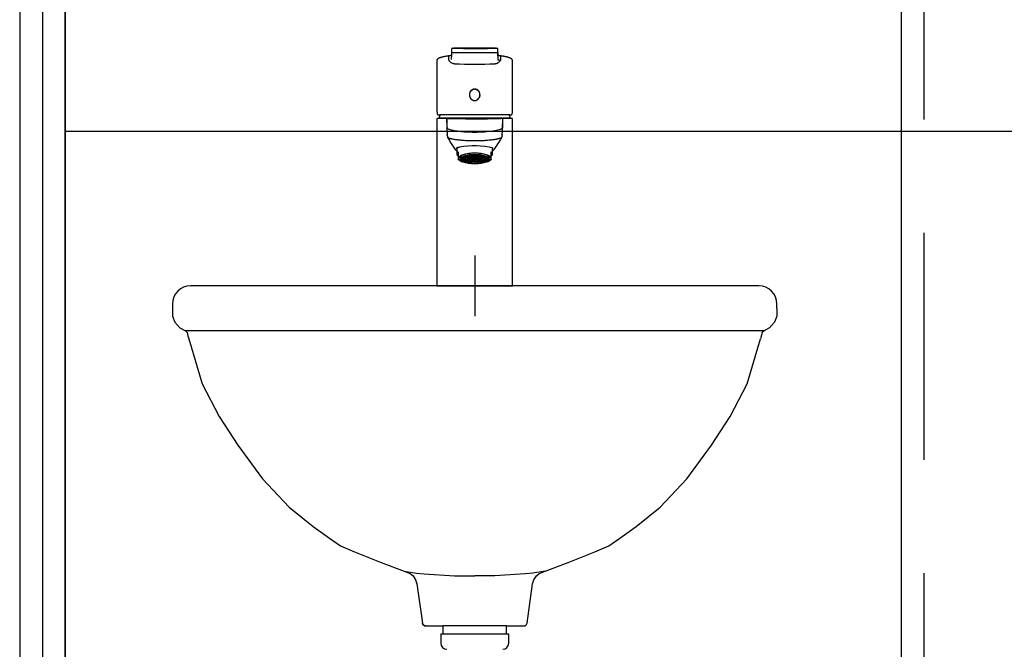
# Model space of a CAD drawing. Header units: centimetres. Extents: x -15121 to 30567, y -60641 to 0.
# Tile 204 of 256: x 8937 to 9003, y -24902 to -24860. Entities that reach past the tile are written whole.
import ezdxf
from ezdxf.lldxf.tags import DXFTag

# ---------------------------------------------------------------- set-up
doc = ezdxf.new("R2010")
doc.units = ezdxf.units.CM
doc.header["$LTSCALE"] = 60
doc.linetypes.add('( Dashed )', pattern=[0.75, 0.5, -0.25])
for name, color, linetype in [('AIKA powierzchnie', 6, 'Continuous'), ('AIKA sanitariaty', 7, 'Continuous'), ('AIKA TYNK', 5, 'Continuous'), ('AIKA widokowe', 7, 'Continuous')]:
    doc.layers.add(name, color=color, linetype=linetype)
tags = doc.linetypes.add('CENTER2', pattern=[28.575, 19.05, -3.175, 3.175, -3.175]).pattern_tags.tags
tags[10:11] = [DXFTag(74, 4), DXFTag(75, 0), DXFTag(340, '0'), DXFTag(46, 0.0), DXFTag(50, 0.0), DXFTag(44, 0.0), DXFTag(45, 0.0)]
tags[8:9] = [DXFTag(74, 4), DXFTag(75, 0), DXFTag(340, '0'), DXFTag(46, 0.0), DXFTag(50, 0.0), DXFTag(44, 0.0), DXFTag(45, 0.0)]
tags[6:7] = [DXFTag(74, 4), DXFTag(75, 0), DXFTag(340, '0'), DXFTag(46, 0.0), DXFTag(50, 0.0), DXFTag(44, 0.0), DXFTag(45, 0.0)]
tags[4:5] = [DXFTag(74, 4), DXFTag(75, 0), DXFTag(340, '0'), DXFTag(46, 0.0), DXFTag(50, 0.0), DXFTag(44, 0.0), DXFTag(45, 0.0)]

# ---------------------------------------------------------------- blocks, each defined once
blk = doc.blocks.new('48')
at = {"color": 18, "linetype": 'Continuous', "true_color": 0x000000}
for p, q in [((6769.75, 15132.95), (6769.75, 15130.54)), ((6798.85, 15133.55), (6771.25, 15133.55)), ((6800.35, 15130.55), (6800.35, 15132.95)), ((6760.05, 15125.45), (6760.05, 15092.29)), ((6767.9, 15125.73), (6767.9, 15128.02)), ((6802.21, 15128.02), (6802.21, 15125.73)), ((6810.05, 15092.29), (6810.05, 15125.45)), ((6760.05, 15086.86), (6760.05, 14976.43)), ((6808.7, 15087.38), (6761.4, 15087.38)), ((6808.21, 15089.6), (6761.9, 15089.6)), ((6766.54, 15086.71), (6766.54, 15080.64)), ((6803.56, 15080.64), (6803.56, 15086.71)), ((6810.05, 14976.43), (6810.05, 15086.86)), ((6773.25, 15067.76), (6773.25, 15063.57)), ((6774.05, 15065.03), (6774.05, 15063.32)), ((6796.05, 15063.32), (6796.05, 15065.03)), ((6796.85, 15063.57), (6796.85, 15067.76)), ((6774.05, 15063.32), (6774.05, 15061.93)), ((6774.05, 15061.93), (6774.05, 15060.17)), ((6774.05, 15060.04), (6774.05, 15060.17)), ((6776.05, 15062.28), (6776.05, 15060.38)), ((6776.28, 15058.61), (6776.71, 15058.43)), ((6778.8, 15060.6), (6776.55, 15060.6)), ((6778.8, 15060.53), (6776.55, 15060.53)), ((6778.99, 15061.08), (6776.82, 15061.28)), ((6776.82, 15059.84), (6776.82, 15060.53)), ((6778.88, 15060.03), (6776.82, 15059.84)), ((6779.04, 15061.15), (6776.87, 15061.35)), ((6778.92, 15059.97), (6776.87, 15059.78)), ((6777.64, 15059.14), (6777.64, 15059.85)), ((6779.37, 15059.48), (6777.64, 15059.14)), ((6779.59, 15061.6), (6777.71, 15061.97)), ((6779.46, 15059.42), (6777.74, 15059.08)), ((6779.69, 15061.66), (6777.82, 15062.03)), ((6778.8, 15060.6), (6778.8, 15061.1)), ((6778.8, 15060.56), (6778.8, 15060.38)), ((6778.97, 15058.53), (6778.97, 15059.32)), ((6780.3, 15058.99), (6778.97, 15058.53)), ((6779.04, 15061.15), (6779.04, 15061.71)), ((6780.56, 15062.05), (6779.11, 15062.55)), ((6780.43, 15058.94), (6779.11, 15058.48)), ((6780.7, 15062.1), (6779.26, 15062.59)), ((6779.69, 15061.66), (6779.69, 15062.35)), ((6782.3, 15060.5), (6779.82, 15060.5)), ((6782.31, 15060.62), (6779.85, 15060.62)), ((6780.42, 15060.5), (6780.42, 15059.72)), ((6782.41, 15060.11), (6780.42, 15059.72)), ((6782.53, 15060), (6780.6, 15059.61)), ((6782.59, 15060.98), (6780.66, 15061.36)), ((6780.7, 15062.1), (6780.7, 15062.95)), ((6780.72, 15058.06), (6780.72, 15058.84)), ((6781.61, 15058.59), (6780.72, 15058.06)), ((6781.84, 15062.4), (6780.85, 15062.98)), ((6782.76, 15061.08), (6780.87, 15061.46)), ((6781.78, 15058.55), (6780.89, 15058.03)), ((6782.01, 15062.43), (6781.03, 15063.01)), ((6782.01, 15062.43), (6782.01, 15063.16)), ((6782.28, 15059.95), (6782.28, 15059.04)), ((6783.31, 15059.65), (6782.28, 15059.04)), ((6782.3, 15060.56), (6782.3, 15060.38)), ((6782.31, 15061.04), (6782.31, 15060.62)), ((6783.53, 15061.35), (6782.51, 15061.95)), ((6783.59, 15059.58), (6782.58, 15058.98)), ((6782.76, 15061.8), (6782.76, 15061.08)), ((6782.76, 15057.76), (6782.76, 15058.39)), ((6783.2, 15058.33), (6782.76, 15057.76)), ((6783.83, 15061.41), (6782.83, 15062)), ((6783.34, 15062.62), (6782.84, 15063.25)), ((6783.39, 15058.31), (6782.95, 15057.75)), ((6783.53, 15062.64), (6783.04, 15063.27)), ((6783.14, 15060.71), (6784.53, 15060.71)), ((6783.49, 15060.88), (6784.6, 15060.88)), ((6783.53, 15062.64), (6783.53, 15063.31)), ((6783.83, 15062.12), (6783.83, 15061.41)), ((6784.53, 15060.8), (6784.53, 15060.56)), ((6784.6, 15060.88), (6784.6, 15061.09)), ((6784.88, 15061.5), (6784.88, 15062.17)), ((6784.88, 15059.44), (6784.88, 15058.77)), ((6784.95, 15062.7), (6784.95, 15063.35)), ((6784.95, 15058.24), (6784.95, 15057.66)), ((6785.06, 15060.97), (6785.06, 15061.11)), ((6785.29, 15061.11), (6785.06, 15060.97)), ((6785.15, 15062.7), (6785.15, 15063.35)), ((6785.15, 15058.24), (6785.15, 15057.66)), ((6785.23, 15061.5), (6785.23, 15062.17)), ((6785.23, 15059.44), (6785.23, 15058.77)), ((6785.9, 15060.12), (6785.39, 15060.43)), ((6785.8, 15061.07), (6785.5, 15060.89)), ((6785.57, 15060.56), (6785.57, 15060.93)), ((6786.34, 15060.21), (6785.57, 15060.66)), ((6786.27, 15062.12), (6786.27, 15061.41)), ((6786.27, 15061.41), (6787.28, 15062)), ((6786.34, 15060.97), (6786.34, 15060.21)), ((6786.51, 15059.58), (6787.52, 15058.98)), ((6786.57, 15062.64), (6786.57, 15063.31)), ((6786.57, 15062.64), (6787.07, 15063.27)), ((6786.58, 15061.35), (6787.59, 15061.95)), ((6786.71, 15058.31), (6787.16, 15057.75)), ((6786.77, 15062.62), (6787.26, 15063.25)), ((6786.8, 15059.65), (6787.83, 15059.04)), ((6786.9, 15058.33), (6787.35, 15057.76)), ((6787.34, 15061.8), (6787.34, 15061.08)), ((6787.34, 15061.08), (6789.24, 15061.46)), ((6787.35, 15057.76), (6787.35, 15058.39)), ((6787.52, 15060.98), (6789.44, 15061.36)), ((6787.57, 15060), (6789.51, 15059.61)), ((6787.69, 15060.11), (6789.68, 15059.72)), ((6787.8, 15061.04), (6787.8, 15060.62)), ((6787.8, 15060.62), (6790.25, 15060.62)), ((6787.8, 15060.38), (6787.8, 15060.56)), ((6787.8, 15060.5), (6790.29, 15060.5)), ((6787.83, 15059.95), (6787.83, 15059.04)), ((6788.09, 15062.43), (6788.09, 15063.16)), ((6788.09, 15062.43), (6789.07, 15063.01)), ((6788.26, 15062.4), (6789.25, 15062.98)), ((6788.33, 15058.55), (6789.22, 15058.03)), ((6788.5, 15058.59), (6789.39, 15058.06)), ((6789.39, 15058.06), (6789.39, 15058.84)), ((6789.4, 15062.1), (6789.4, 15062.95)), ((6789.4, 15062.1), (6790.85, 15062.59)), ((6789.54, 15062.05), (6791, 15062.55)), ((6789.67, 15058.94), (6790.99, 15058.48)), ((6789.68, 15060.5), (6789.68, 15059.72)), ((6789.8, 15058.99), (6791.13, 15058.53)), ((6790.41, 15061.66), (6790.41, 15062.35)), ((6790.41, 15061.66), (6792.28, 15062.03)), ((6790.51, 15061.6), (6792.39, 15061.97)), ((6790.64, 15059.42), (6792.36, 15059.08)), ((6790.73, 15059.48), (6792.46, 15059.14)), ((6791.06, 15061.15), (6791.06, 15061.71)), ((6791.06, 15061.15), (6793.24, 15061.35)), ((6791.11, 15061.08), (6793.29, 15061.28)), ((6791.13, 15058.53), (6791.13, 15059.32)), ((6791.19, 15059.97), (6793.24, 15059.78)), ((6791.22, 15060.03), (6793.29, 15059.84)), ((6791.3, 15060.6), (6791.3, 15061.1)), ((6791.3, 15060.6), (6793.55, 15060.6)), ((6791.3, 15060.38), (6791.3, 15060.56)), ((6791.3, 15060.53), (6793.55, 15060.53)), ((6792.46, 15059.14), (6792.46, 15059.85)), ((6793.29, 15059.84), (6793.29, 15060.53)), ((6793.4, 15058.43), (6793.82, 15058.61)), ((6794.05, 15060.38), (6794.05, 15062.28)), ((6796.05, 15061.93), (6796.05, 15063.32)), ((6796.05, 15060.17), (6796.05, 15061.93)), ((6796.05, 15060.17), (6796.05, 15060.04)), ((6785.05, 14976.43), (6760.05, 14976.43)), ((6760.05, 14976.43), (6810.05, 14976.43)), ((6810.05, 14976.43), (6785.05, 14976.43))]:
    blk.add_line(p, q, dxfattribs=at)
at = {"color": 18, "linetype": 'CENTER2', "true_color": 0x000000}
for p, q in [((6785.05, 14996.43), (6785.05, 14956.43)), ((6805.05, 14976.43), (6765.05, 14976.43))]:
    blk.add_line(p, q, dxfattribs=at)
at = {"color": 18, "linetype": 'Continuous', "true_color": 0x000000}
for centre, radius, start, end in [((6785.06, 20675.02), 5551.89, 269.86127, 270.13863), ((6785.05, 15103.24), 3.15, 92.28786, 140.1266), ((6785.05, 15103.25), 3.15, 39.85226, 92.22879), ((6766.87, 15091.89), 6.79, 184.15761, 192.80108), ((6803.88, 15091.76), 6.14, 346.99273, 356.54497), ((6760.55, 15086.87), 0.491, 92.58084, 181.14921), ((6772.52, 15570.45), 483.23, 268.58099, 269.0931), ((6785.05, 15080.98), 24.5, 159.38617, 164.85727), ((6785.05, 15706.86), 619.93, 267.84268, 272.11873), ((6804.89, 15069.02), 18.28, 88.93136, 95.29123), ((6797.58, 15568.98), 481.77, 270.90968, 271.42318), ((6785.05, 15080.98), 24.5, 15.14273, 20.62178), ((6809.55, 15086.87), 0.491, 358.86267, 87.17097), ((6768.24, 15080.64), 1.7, 183.19596, 183.8055), ((6819.44, 15101.91), 59.01, 207.57631, 216.75867), ((6750.82, 15101.82), 58.83, 323.20581, 332.42891), ((6785.52, 15079.25), 18.39, 223.52931, 228.13872), ((6784.29, 15012.93), 56.07, 76.58223, 99.63125), ((6784.53, 15079.36), 18.51, 311.75299, 316.09692), ((6778.18, 15064.16), 5.83, 224.88951, 246.19481), ((6777.55, 15060.56), 0.995, 178.0298, 181.9702), ((6779.53, 15060.56), 0.732, 177.32126, 180), ((6785.05, 15053.48), 8.03, 88.75063, 91.24937), ((6785.05, 15074.11), 15.34, 269.34645, 270.65355), ((6785.05, 15044.43), 18.27, 89.68642, 90.31358), ((6785.05, 15082.51), 24.85, 269.76944, 270.23056), ((6790.57, 15060.56), 0.732, 0, 2.67874), ((6792.56, 15060.56), 0.995, 358.0298, 1.9702), ((6792.02, 15064.01), 5.65, 294.01116, 315.50312)]:
    blk.add_arc(centre, radius, start, end, dxfattribs=at)
for centre, major_axis, ratio, start_param, end_param in [((6768.24, 15128.02), (0.062, -0.496), 0.682665, 3.125835, 3.14874), ((6801.86, 15128.02), (-0.062, -0.496), 0.682665, 3.127674, 3.155865), ((6785.05, 15102.83), (0, 3.45), 1, 1.570796, 1.960058), ((6785.05, 15102.83), (0, 3.6), 1, 4.0114, 4.712389), ((6809.37, 15090.48), (-0.491, 0.097), 0.84345, 3.140023, 3.371389), ((6785.05, 15063.57), (11.8, 0), 0.34202, 2.77125, 3.511935), ((6785.05, 15060.75), (-10.05, 0), 0.34202, 1.853918, 6.283185), ((6785.05, 15063.57), (-11.8, 0), 0.34202, 2.77125, 3.511935), ((6785.05, 15060.75), (-10.05, 0), 0.34202, 0, 1.287674), ((6785.05, 15061.05), (11.3, 0), 0.34202, 3.760484, 3.82368), ((6785.05, 15060.56), (-8.5, 0), 0.34202, 6.033151, 6.27142), ((6785.05, 15060.56), (-8.5, 0), 0.34202, 0.011765, 0.250034), ((6785.05, 15060.56), (-8.5, 0), 0.34202, -0.273564, -0.250034), ((6785.05, 15060.56), (-8.5, 0), 0.34202, 0.250034, 0.273564), ((6785.05, 15060.56), (-8.5, 0), 0.34202, -0.342591, -0.273564), ((6785.05, 15060.56), (-8.5, 0), 0.34202, 0.273564, 0.511834), ((6785.05, 15060.56), (-8.5, 0), 0.34202, 0.511834, 0.535364), ((6785.05, 15060.56), (-8.5, 0), 0.34202, 0.535364, 0.773633), ((6785.05, 15060.56), (-8.5, 0), 0.34202, 0.773633, 0.797163), ((6785.05, 15060.56), (-6.25, 0), 0.34202, -0.2778, -0.245799), ((6785.05, 15060.56), (-8.5, 0), 0.34202, 0.797163, 1.035433), ((6785.05, 15060.56), (-6.25, 0), 0.34202, -0.539599, -0.507598), ((6785.05, 15060.56), (-5.25, 0), 0.34202, 0.490259, 0.556938), ((6785.05, 15060.56), (-6.25, 0), 0.34202, -0.801399, -0.769397), ((6785.05, 15060.56), (-8.5, 0), 0.34202, 1.035433, 1.058963), ((6785.05, 15060.56), (-8.5, 0), 0.34202, 1.058963, 1.297232), ((6785.05, 15060.56), (-6.25, 0), 0.34202, -1.063198, -1.031197), ((6785.05, 15060.56), (-5.25, 0), 0.34202, 1.013858, 1.080537), ((6785.05, 15060.56), (2.75, 0), 0.34202, 3.077913, 3.141593), ((6785.05, 15060.56), (-2.75, 0), 0.34202, -0.587278, -0.459919), ((6785.05, 15060.56), (-8.5, 0), 0.34202, 1.297232, 1.320762), ((6785.05, 15060.56), (-8.5, 0), 0.34202, 1.320762, 1.559031), ((6785.05, 15060.56), (-6.25, 0), 0.34202, -1.324998, -1.292996), ((6785.05, 15060.56), (-2.75, 0), 0.34202, -1.110877, -0.983518), ((6785.05, 15060.8), (0.52, 0), 0.34202, 2.63967, 3.141593), ((6785.05, 15060.8), (0.52, 0), 0.34202, 0.545275, 1.54912), ((6785.05, 15060.56), (8.5, 0), 0.34202, 4.724154, 4.962423), ((6785.05, 15060.8), (2.15, 0), 0.34202, -1.16374, -0.930655), ((6785.05, 15060.56), (2.75, 0), 0.34202, 0.983518, 1.110877), ((6785.05, 15060.56), (6.25, 0), 0.34202, 1.292996, 1.324998), ((6785.05, 15060.56), (8.5, 0), 0.34202, -1.320762, -1.297232), ((6785.05, 15060.56), (2.75, 0), 0.34202, 0.459919, 0.587278), ((6785.05, 15060.56), (8.5, 0), 0.34202, -1.297232, -1.058963), ((6785.05, 15060.56), (5.25, 0), 0.34202, -1.080537, -1.013858), ((6785.05, 15060.56), (-2.75, 0), 0.34202, 3.141593, 3.205272), ((6785.05, 15060.56), (6.25, 0), 0.34202, 1.031197, 1.063198), ((6785.05, 15060.56), (8.5, 0), 0.34202, -1.058963, -1.035433), ((6785.05, 15060.56), (8.5, 0), 0.34202, -1.035433, -0.797163), ((6785.05, 15060.56), (6.25, 0), 0.34202, 0.769397, 0.801399), ((6785.05, 15060.56), (5.25, 0), 0.34202, -0.556938, -0.490259), ((6785.05, 15060.56), (6.25, 0), 0.34202, 0.507598, 0.539599), ((6785.05, 15060.56), (8.5, 0), 0.34202, -0.797163, -0.773633), ((6785.05, 15060.56), (6.25, 0), 0.34202, 0.245799, 0.2778), ((6785.05, 15060.56), (8.5, 0), 0.34202, -0.773633, -0.535364), ((6785.05, 15060.56), (8.5, 0), 0.34202, -0.535364, -0.511834), ((6785.05, 15060.56), (8.5, 0), 0.34202, -0.511834, -0.273564), ((6785.05, 15060.56), (8.5, 0), 0.34202, 0.273564, 0.342591), ((6785.05, 15060.56), (8.5, 0), 0.34202, 0.250034, 0.273564), ((6785.05, 15060.56), (8.5, 0), 0.34202, -0.273564, -0.250034), ((6785.05, 15060.56), (8.5, 0), 0.34202, 0.011765, 0.250034), ((6785.05, 15060.56), (8.5, 0), 0.34202, 6.033151, 6.27142), ((6785.05, 15061.05), (11.3, 0), 0.34202, -0.682088, -0.612507)]:
    blk.add_ellipse(centre, major_axis=major_axis, ratio=ratio, start_param=start_param, end_param=end_param, dxfattribs=at)
for centre, major_axis in [((6785.05, 15060.75), (-10.75, 0)), ((6785.05, 15060.38), (-9, 0)), ((6785.05, 15060.38), (-8.7, 0)), ((6785.05, 15060.38), (-6.25, 0)), ((6785.05, 15060.38), (-5.25, 0)), ((6785.05, 15060.38), (-2.75, 0)), ((6785.05, 15060.38), (-2.15, 0)), ((6785.05, 15060.56), (-0.52, 0))]:
    blk.add_ellipse(centre, major_axis=major_axis, ratio=0.34202, dxfattribs=at)
for points, knots in [([(6769.74, 15130.53), (6769.74, 15130.49), (6769.74, 15130.41), (6769.76, 15130.31), (6769.78, 15130.23), (6769.79, 15130.17), (6769.8, 15130.15), (6769.8, 15130.15), (6769.79, 15130.19), (6769.79, 15130.17), (6769.8, 15130.13), (6769.8, 15130.09), (6769.8, 15130.04)], [0, 0, 0, 0, 0.053011, 0.131086, 0.217759, 0.316936, 0.432087, 0.566035, 0.661399, 0.707198, 0.751023, 1, 1, 1, 1]), ([(6769.75, 15130.55), (6769.75, 15130.56), (6769.75, 15130.56), (6769.77, 15130.61), (6769.78, 15130.64), (6770.19, 15130.73), (6770.4, 15130.76), (6771, 15130.8), (6771.38, 15130.82), (6772.74, 15130.84), (6773.92, 15130.84), (6776.66, 15130.83), (6778.18, 15130.83), (6781.5, 15130.83), (6783.23, 15130.84), (6786.78, 15130.84), (6788.52, 15130.83), (6791.86, 15130.83), (6793.39, 15130.83), (6796.14, 15130.84), (6797.31, 15130.84), (6799.15, 15130.81), (6799.76, 15130.77), (6800.33, 15130.65), (6800.34, 15130.61), (6800.35, 15130.57), (6800.35, 15130.56), (6800.35, 15130.55)], [0.3367258, 0.3367258, 0.3367258, 0.3367258, 0.34375, 0.34375, 0.375, 0.375, 0.390625, 0.390625, 0.40625, 0.40625, 0.4375, 0.4375, 0.46875, 0.46875, 0.5, 0.5, 0.53125, 0.53125, 0.5625, 0.5625, 0.59375, 0.59375, 0.625, 0.625, 0.65625, 0.65625, 0.6636656, 0.6636656, 0.6636656, 0.6636656]), ([(6770.41, 15133.53), (6770.4, 15133.53), (6770.33, 15133.53), (6770.26, 15133.52), (6770.16, 15133.5), (6770.06, 15133.46), (6769.96, 15133.41), (6769.85, 15133.3), (6769.78, 15133.16), (6769.76, 15133.06), (6769.76, 15133.04), (6769.76, 15133.03)], [0, 0, 0, 0, 0.044616, 0.301493, 0.46736, 0.577836, 0.678986, 0.778573, 0.884249, 0.974398, 1, 1, 1, 1]), ([(6769.78, 15126.14), (6769.8, 15127.77), (6769.84, 15129.08), (6769.81, 15129.98), (6769.8, 15130.04), (6769.8, 15130.11)], [0, 0, 0, 0, 0.25, 0.25, 0.2707808, 0.2707808, 0.2707808, 0.2707808]), ([(6770.44, 15133.53), (6770.46, 15133.53), (6770.48, 15133.54), (6770.61, 15133.54), (6770.79, 15133.55), (6771.35, 15133.55), (6771.7, 15133.55), (6773, 15133.54), (6774.15, 15133.52), (6778.16, 15133.47), (6781.56, 15133.44), (6786.8, 15133.44), (6788.53, 15133.45), (6791.81, 15133.47), (6793.31, 15133.49), (6795.98, 15133.52), (6797.11, 15133.54), (6798.85, 15133.55), (6799.38, 15133.55), (6799.65, 15133.53), (6799.68, 15133.53), (6799.71, 15133.53)], [0.372688, 0.372688, 0.372688, 0.372688, 0.375, 0.375, 0.390625, 0.390625, 0.40625, 0.40625, 0.4375, 0.4375, 0.5, 0.5, 0.53125, 0.53125, 0.5625, 0.5625, 0.59375, 0.59375, 0.625, 0.625, 0.6302553, 0.6302553, 0.6302553, 0.6302553]), ([(6800.36, 15132.95), (6800.36, 15132.96), (6800.36, 15133), (6800.34, 15133.11), (6800.27, 15133.26), (6800.16, 15133.38), (6800.05, 15133.45), (6799.95, 15133.49), (6799.85, 15133.52), (6799.79, 15133.52), (6799.76, 15133.52)], [0, 0, 0, 0, 0.03668, 0.162896, 0.296841, 0.430985, 0.564875, 0.707162, 0.896254, 1, 1, 1, 1]), ([(6800.3, 15130.08), (6800.3, 15130.03), (6800.3, 15129.97), (6800.27, 15129.08), (6800.31, 15127.77), (6800.32, 15126.14)], [0.7323131, 0.7323131, 0.7323131, 0.7323131, 0.75, 0.75, 1, 1, 1, 1]), ([(6800.3, 15130.02), (6800.31, 15130.08), (6800.31, 15130.16), (6800.32, 15130.24), (6800.33, 15130.29), (6800.33, 15130.29), (6800.33, 15130.34), (6800.34, 15130.41), (6800.35, 15130.48), (6800.35, 15130.53), (6800.35, 15130.54)], [0, 0, 0, 0, 0.308918, 0.497848, 0.662807, 0.768498, 0.85587, 0.928875, 0.991351, 1, 1, 1, 1]), ([(6768.18, 15128.52), (6768.04, 15128.5), (6767.67, 15128.46), (6767.02, 15128.37), (6766.3, 15128.26), (6765.62, 15128.14), (6764.96, 15128.02), (6764.34, 15127.89), (6763.75, 15127.75), (6763.2, 15127.61), (6762.69, 15127.46), (6762.21, 15127.3), (6761.78, 15127.14), (6761.39, 15126.97), (6761.04, 15126.78), (6760.74, 15126.58), (6760.49, 15126.38), (6760.3, 15126.17), (6760.17, 15125.96), (6760.09, 15125.75), (6760.05, 15125.57), (6760.06, 15125.47), (6760.06, 15125.44)], [0, 0, 0, 0, 0.026295, 0.080061, 0.133508, 0.186919, 0.241261, 0.296137, 0.351535, 0.407441, 0.463846, 0.520754, 0.578191, 0.636215, 0.694911, 0.754324, 0.813999, 0.862761, 0.906423, 0.946547, 0.984822, 1, 1, 1, 1]), ([(6771.61, 15123.15), (6771.22, 15123.15), (6770.85, 15123.24), (6770.13, 15123.54), (6769.81, 15123.74), (6769.2, 15124.22), (6768.91, 15124.5), (6768.51, 15124.94), (6768.39, 15125.09), (6768.14, 15125.41), (6768.01, 15125.57), (6767.9, 15125.73)], [0, 0, 0, 0, 0.25, 0.25, 0.5, 0.5, 0.75, 0.75, 0.875, 0.875, 1, 1, 1, 1]), ([(6769.79, 15128.85), (6769.78, 15128.84), (6769.73, 15128.82), (6769.62, 15128.79), (6769.43, 15128.73), (6769.19, 15128.68), (6768.9, 15128.63), (6768.57, 15128.57), (6768.31, 15128.54), (6768.18, 15128.52), (6768.18, 15128.52)], [0.3811259, 0.3811259, 0.3811259, 0.3811259, 0.4100106, 0.4970667, 0.5902572, 0.6874853, 0.7883075, 0.8919015, 0.997283, 1, 1, 1, 1]), ([(6802.21, 15125.73), (6802.09, 15125.57), (6801.97, 15125.41), (6801.72, 15125.1), (6801.59, 15124.94), (6801.2, 15124.5), (6800.92, 15124.23), (6800.46, 15123.87), (6800.3, 15123.75), (6799.96, 15123.55), (6799.79, 15123.46), (6799.44, 15123.32), (6799.26, 15123.26), (6798.88, 15123.17), (6798.69, 15123.15), (6798.49, 15123.15)], [0, 0, 0, 0, 0.125, 0.125, 0.25, 0.25, 0.5, 0.5, 0.625, 0.625, 0.75, 0.75, 0.875, 0.875, 1, 1, 1, 1]), ([(6801.93, 15128.52), (6801.9, 15128.52), (6801.74, 15128.54), (6801.47, 15128.58), (6801.13, 15128.64), (6800.84, 15128.69), (6800.6, 15128.75), (6800.43, 15128.8), (6800.35, 15128.83), (6800.32, 15128.85)], [0, 0, 0, 0, 0.0210528, 0.1271616, 0.2327768, 0.3372361, 0.4396708, 0.5388545, 0.6153461, 0.6153461, 0.6153461, 0.6153461]), ([(6800.32, 15126.14), (6800.32, 15126.08), (6800.36, 15126.03), (6800.48, 15125.96), (6800.54, 15125.94), (6800.66, 15125.89), (6800.73, 15125.87), (6800.97, 15125.82), (6801.17, 15125.79), (6801.64, 15125.75), (6801.91, 15125.73), (6802.21, 15125.73)], [0, 0, 0, 0, 0.25, 0.25, 0.375, 0.375, 0.5, 0.5, 0.75, 0.75, 1, 1, 1, 1]), ([(6810.05, 15125.45), (6810.05, 15125.49), (6810.05, 15125.59), (6810, 15125.78), (6809.91, 15125.99), (6809.78, 15126.19), (6809.6, 15126.39), (6809.37, 15126.58), (6809.08, 15126.77), (6808.73, 15126.96), (6808.34, 15127.13), (6807.9, 15127.3), (6807.42, 15127.46), (6806.9, 15127.61), (6806.34, 15127.76), (6805.74, 15127.89), (6805.1, 15128.03), (6804.43, 15128.15), (6803.73, 15128.27), (6803, 15128.38), (6802.38, 15128.46), (6802.03, 15128.51), (6801.92, 15128.52)], [0, 0, 0, 0, 0.018039, 0.058127, 0.098769, 0.141923, 0.189377, 0.242208, 0.299659, 0.359221, 0.418652, 0.477378, 0.535418, 0.592853, 0.649739, 0.706105, 0.761959, 0.817296, 0.87211, 0.926398, 0.979872, 1, 1, 1, 1]), ([(6785.05, 15106.59), (6786.01, 15106.59), (6786.95, 15106.16), (6788.22, 15104.76), (6788.55, 15103.79), (6788.51, 15101.88), (6788.17, 15100.95), (6786.93, 15099.49), (6786.02, 15099.01), (6784.11, 15099.01), (6783.19, 15099.48), (6781.94, 15100.93), (6781.59, 15101.88), (6781.56, 15103.79), (6781.88, 15104.75), (6783.15, 15106.16), (6784.09, 15106.59), (6785.05, 15106.59)], [0, 0, 0, 0, 0.125, 0.125, 0.25, 0.25, 0.375, 0.375, 0.5, 0.5, 0.625, 0.625, 0.75, 0.75, 0.875, 0.875, 1, 1, 1, 1]), ([(6760.24, 15090.38), (6760.26, 15090.3), (6760.29, 15090.17), (6760.35, 15090), (6760.43, 15089.87), (6760.53, 15089.75), (6760.65, 15089.66), (6760.78, 15089.61), (6760.85, 15089.61), (6760.88, 15089.6)], [0, 0, 0, 0, 0.2174879, 0.4148328, 0.5511792, 0.6765738, 0.7948285, 0.9106367, 0.9644368, 0.9644368, 0.9644368, 0.9644368]), ([(6809.18, 15089.6), (6809.2, 15089.6), (6809.26, 15089.6), (6809.39, 15089.63), (6809.52, 15089.71), (6809.63, 15089.81), (6809.71, 15089.92), (6809.77, 15090.05), (6809.83, 15090.21), (6809.85, 15090.32), (6809.86, 15090.39)], [0, 0, 0, 0, 0.028882, 0.151217, 0.265054, 0.37868, 0.500974, 0.644391, 0.831363, 1, 1, 1, 1]), ([(6764.87, 15087.3), (6765.58, 15087.29), (6766.11, 15087.28), (6766.57, 15087.26), (6766.65, 15087.26), (6766.79, 15087.25), (6766.85, 15087.24), (6766.91, 15087.24), (6766.92, 15087.24), (6766.93, 15087.24)], [0, 0, 0, 0, 0.5, 0.5, 0.625, 0.625, 0.75, 0.75, 0.7834235, 0.7834235, 0.7834235, 0.7834235]), ([(6785.05, 15077.94), (6783.94, 15077.94), (6782.83, 15077.96), (6780.66, 15078.03), (6779.58, 15078.08), (6777.52, 15078.22), (6776.54, 15078.31), (6774.66, 15078.5), (6773.77, 15078.62), (6771.32, 15078.99), (6769.96, 15079.28), (6768.44, 15079.73), (6768.02, 15079.89), (6767.34, 15080.2), (6767.12, 15080.36), (6766.98, 15080.67), (6766.96, 15080.83), (6766.92, 15081.14), (6766.91, 15081.3), (6766.86, 15081.74), (6766.84, 15082.02), (6766.79, 15082.83), (6766.76, 15083.31), (6766.68, 15084.6), (6766.64, 15085.26), (6766.58, 15086.24), (6766.55, 15086.56), (6766.54, 15086.71)], [0, 0, 0, 0, 0.03125, 0.03125, 0.0625, 0.0625, 0.09375, 0.09375, 0.125, 0.125, 0.1875, 0.1875, 0.21875, 0.21875, 0.25, 0.25, 0.28125, 0.28125, 0.3125, 0.3125, 0.375, 0.375, 0.5, 0.5, 0.75, 0.75, 1, 1, 1, 1]), ([(6803.56, 15086.71), (6803.54, 15086.41), (6803.47, 15085.46), (6803.34, 15083.31), (6803.31, 15082.83), (6803.26, 15082.02), (6803.24, 15081.74), (6803.2, 15081.29), (6803.18, 15081.14), (6803.14, 15080.83), (6803.12, 15080.67), (6802.98, 15080.35), (6802.76, 15080.2), (6802.08, 15079.89), (6801.66, 15079.73), (6800.13, 15079.27), (6798.78, 15078.99), (6795.49, 15078.49), (6793.6, 15078.29), (6789.47, 15078.01), (6787.28, 15077.94), (6785.05, 15077.94)], [0, 0, 0, 0, 0.5, 0.5, 0.625, 0.625, 0.6875, 0.6875, 0.71875, 0.71875, 0.75, 0.75, 0.78125, 0.78125, 0.8125, 0.8125, 0.875, 0.875, 0.9375, 0.9375, 1, 1, 1, 1]), ([(6766.57, 15080.41), (6766.57, 15080.41), (6766.57, 15080.41), (6766.57, 15080.4), (6766.57, 15080.4), (6766.57, 15080.39), (6766.57, 15080.38), (6766.58, 15080.37), (6766.58, 15080.36), (6766.58, 15080.34), (6766.58, 15080.31), (6766.59, 15080.28), (6766.59, 15080.25), (6766.59, 15080.22), (6766.6, 15080.17), (6766.6, 15080.13), (6766.61, 15080.08), (6766.61, 15080.02), (6766.62, 15079.96), (6766.62, 15079.9), (6766.63, 15079.82), (6766.63, 15079.74), (6766.64, 15079.64), (6766.65, 15079.56), (6766.65, 15079.51), (6766.65, 15079.49)], [0.1698862, 0.1698862, 0.1698862, 0.1698862, 0.2028772, 0.2218509, 0.2423916, 0.2648166, 0.290285, 0.3137485, 0.3406985, 0.3718188, 0.4077932, 0.4493062, 0.4820768, 0.5182966, 0.5583209, 0.6025049, 0.6403702, 0.6812814, 0.7257227, 0.7742141, 0.8189216, 0.8672665, 0.9198616, 0.9774602, 1, 1, 1, 1]), ([(6766.65, 15079.55), (6766.65, 15079.55), (6766.67, 15079.26), (6766.71, 15078.74), (6766.76, 15077.84), (6766.8, 15077.24), (6766.82, 15076.86), (6766.82, 15076.78)], [0.3428901, 0.3428901, 0.3428901, 0.3428901, 0.3449873, 0.4753503, 0.5395783, 0.603817, 0.6227535, 0.6227535, 0.6227535, 0.6227535]), ([(6803.27, 15076.66), (6803.28, 15076.79), (6803.31, 15077.21), (6803.34, 15077.85), (6803.4, 15078.75), (6803.43, 15079.27), (6803.45, 15079.56), (6803.45, 15079.56)], [0.3689496, 0.3689496, 0.3689496, 0.3689496, 0.3969209, 0.4610839, 0.5252075, 0.6554064, 0.658554, 0.658554, 0.658554, 0.658554]), ([(6803.45, 15079.5), (6803.45, 15079.53), (6803.46, 15079.59), (6803.46, 15079.68), (6803.47, 15079.76), (6803.48, 15079.83), (6803.48, 15079.9), (6803.49, 15079.97), (6803.49, 15080.04), (6803.5, 15080.1), (6803.5, 15080.15), (6803.51, 15080.19), (6803.51, 15080.22), (6803.51, 15080.25), (6803.52, 15080.28), (6803.52, 15080.31), (6803.52, 15080.34), (6803.53, 15080.36), (6803.53, 15080.37), (6803.53, 15080.38), (6803.53, 15080.39), (6803.53, 15080.4), (6803.53, 15080.4), (6803.53, 15080.41), (6803.53, 15080.41), (6803.53, 15080.41)], [0, 0, 0, 0, 0.044723, 0.0946243, 0.1406988, 0.1834859, 0.2233916, 0.2783682, 0.3281741, 0.3735818, 0.4152052, 0.453334, 0.4882233, 0.5201286, 0.5493056, 0.5909272, 0.6269969, 0.6582007, 0.6852237, 0.7087505, 0.7342858, 0.7567657, 0.7773544, 0.7963753, 0.8292549, 0.8292549, 0.8292549, 0.8292549]), ([(6766.83, 15076.72), (6766.83, 15076.67), (6766.83, 15076.6), (6766.84, 15076.48), (6766.85, 15076.38), (6766.85, 15076.28), (6766.86, 15076.2), (6766.87, 15076.12), (6766.87, 15076.07), (6766.87, 15076.03), (6766.87, 15076.01), (6766.88, 15076), (6766.88, 15076), (6766.88, 15075.99), (6766.88, 15075.99), (6766.88, 15075.99), (6766.88, 15075.99), (6766.88, 15075.99), (6766.88, 15075.99), (6766.88, 15075.99), (6766.88, 15075.99), (6766.88, 15075.99), (6766.88, 15075.99), (6766.88, 15075.99), (6766.88, 15075.99), (6766.88, 15075.99), (6766.88, 15076), (6766.87, 15076.01), (6766.87, 15076.03), (6766.87, 15076.07), (6766.87, 15076.12), (6766.86, 15076.17), (6766.86, 15076.23), (6766.85, 15076.3), (6766.85, 15076.38), (6766.84, 15076.43), (6766.84, 15076.45), (6766.84, 15076.47), (6766.84, 15076.47), (6766.84, 15076.47), (6766.84, 15076.47), (6766.84, 15076.47), (6766.84, 15076.47), (6766.84, 15076.47), (6766.84, 15076.47), (6766.84, 15076.47), (6766.84, 15076.47), (6766.84, 15076.47), (6766.84, 15076.47), (6766.84, 15076.46), (6766.84, 15076.46), (6766.84, 15076.45), (6766.84, 15076.43), (6766.85, 15076.39), (6766.85, 15076.33), (6766.86, 15076.25), (6766.87, 15076.15), (6766.87, 15076.04), (6766.88, 15075.9), (6766.9, 15075.75), (6766.91, 15075.57), (6766.94, 15075.39), (6766.96, 15075.19), (6767, 15074.99), (6767.05, 15074.81), (6767.16, 15074.68), (6767.39, 15074.48), (6767.69, 15074.31), (6768.04, 15074.17), (6768.45, 15074.06), (6768.89, 15073.94), (6769.3, 15073.85), (6769.66, 15073.76), (6769.98, 15073.69), (6770.24, 15073.63), (6770.41, 15073.58), (6770.49, 15073.56), (6770.51, 15073.55), (6770.52, 15073.55), (6770.52, 15073.54), (6770.52, 15073.54), (6770.52, 15073.54), (6770.52, 15073.54), (6770.52, 15073.54), (6770.52, 15073.54), (6770.52, 15073.54), (6770.52, 15073.54)], [0, 0, 0, 0, 0.0269146, 0.0510996, 0.0721746, 0.0903121, 0.110225, 0.125633, 0.1369458, 0.1429892, 0.1471328, 0.1495497, 0.1501649, 0.1503336, 0.1503845, 0.1504135, 0.1504201, 0.1504209, 0.1504212, 0.1504215, 0.1504219, 0.1504223, 0.150423, 0.150427, 0.1504367, 0.150527, 0.1509474, 0.1526715, 0.1590481, 0.1681749, 0.1786658, 0.1891514, 0.198856, 0.2208221, 0.2373675, 0.2488333, 0.2543041, 0.2572536, 0.2576141, 0.2578287, 0.2578826, 0.2578967, 0.257901, 0.2579027, 0.2579043, 0.2579059, 0.2579077, 0.2579124, 0.2579275, 0.2579829, 0.2585477, 0.2596522, 0.2634113, 0.2691183, 0.2816459, 0.2980582, 0.3178033, 0.340329, 0.3650833, 0.3999455, 0.4364405, 0.4733406, 0.5134089, 0.551147, 0.5867847, 0.6211336, 0.6530549, 0.6817517, 0.7076809, 0.739863, 0.7675795, 0.7909622, 0.810163, 0.8253694, 0.8390803, 0.8472827, 0.8494382, 0.8500519, 0.8503694, 0.8504071, 0.8504213, 0.8504338, 0.8504461, 0.8504599, 0.850496, 0.8506239, 0.8506239, 0.8506239, 0.8506239]), ([(6768.02, 15073.96), (6767.92, 15073.99), (6767.65, 15074.11), (6767.32, 15074.32), (6767.18, 15074.47), (6767.14, 15074.56), (6767.13, 15074.6)], [0.21331021, 0.21331021, 0.21331021, 0.21331021, 0.22197492, 0.23741286, 0.25070383, 0.25866131, 0.25866131, 0.25866131, 0.25866131]), ([(6785.05, 15072.23), (6784.65, 15072.23), (6783.85, 15072.23), (6782.67, 15072.25), (6781.29, 15072.29), (6779.76, 15072.37), (6777.55, 15072.53), (6774.96, 15072.75), (6772.69, 15073.02), (6771.12, 15073.27), (6770.09, 15073.47), (6769.17, 15073.66), (6768.5, 15073.8), (6768.14, 15073.91), (6768.02, 15073.96)], [0, 0, 0, 0, 0.0115867, 0.0228664, 0.0340263, 0.0517298, 0.0678589, 0.1016883, 0.1355394, 0.1518271, 0.169332, 0.1851922, 0.2031488, 0.2133102, 0.2133102, 0.2133102, 0.2133102]), ([(6802, 15073.93), (6801.91, 15073.9), (6801.59, 15073.8), (6800.97, 15073.67), (6800.05, 15073.48), (6799.03, 15073.28), (6797.45, 15073.02), (6795.18, 15072.75), (6792.58, 15072.53), (6790.36, 15072.37), (6788.63, 15072.28), (6786.84, 15072.24), (6785.65, 15072.23), (6785.05, 15072.23)], [0.7889271, 0.7889271, 0.7889271, 0.7889271, 0.7961779, 0.8141956, 0.8300341, 0.8475912, 0.8639334, 0.8979996, 0.9318391, 0.9480978, 0.9659637, 0.9827396, 1, 1, 1, 1]), ([(6799.24, 15073.48), (6799.24, 15073.48), (6799.23, 15073.48), (6799.23, 15073.48), (6799.23, 15073.48), (6799.23, 15073.48), (6799.23, 15073.48), (6799.23, 15073.48), (6799.24, 15073.48), (6799.24, 15073.49), (6799.26, 15073.49), (6799.34, 15073.52), (6799.46, 15073.55), (6799.62, 15073.58), (6799.82, 15073.63), (6800.12, 15073.7), (6800.5, 15073.79), (6800.94, 15073.88), (6801.41, 15074), (6801.84, 15074.11), (6802.23, 15074.24), (6802.56, 15074.39), (6802.86, 15074.59), (6803.03, 15074.77), (6803.09, 15074.92), (6803.13, 15075.13), (6803.16, 15075.33), (6803.18, 15075.52), (6803.2, 15075.7), (6803.22, 15075.87), (6803.23, 15076.02), (6803.24, 15076.14), (6803.24, 15076.23), (6803.25, 15076.31), (6803.25, 15076.36), (6803.26, 15076.41), (6803.26, 15076.44), (6803.26, 15076.47), (6803.26, 15076.48), (6803.26, 15076.49), (6803.26, 15076.49), (6803.26, 15076.49), (6803.26, 15076.49), (6803.26, 15076.49), (6803.26, 15076.49), (6803.26, 15076.49), (6803.26, 15076.49), (6803.26, 15076.49), (6803.26, 15076.49), (6803.26, 15076.49), (6803.26, 15076.49), (6803.26, 15076.49), (6803.26, 15076.49), (6803.26, 15076.48), (6803.26, 15076.46), (6803.26, 15076.42), (6803.26, 15076.37), (6803.25, 15076.31), (6803.25, 15076.24), (6803.24, 15076.17), (6803.24, 15076.11), (6803.23, 15076.06), (6803.23, 15076.02), (6803.23, 15076), (6803.23, 15076), (6803.23, 15076), (6803.23, 15076), (6803.23, 15076), (6803.23, 15076), (6803.23, 15076), (6803.23, 15076), (6803.23, 15076), (6803.23, 15076), (6803.23, 15076), (6803.23, 15076), (6803.23, 15076), (6803.23, 15076), (6803.23, 15076.01), (6803.23, 15076.03), (6803.23, 15076.06), (6803.24, 15076.11), (6803.24, 15076.18), (6803.25, 15076.27), (6803.26, 15076.37), (6803.26, 15076.48), (6803.27, 15076.56), (6803.27, 15076.61)], [0.1571838, 0.1571838, 0.1571838, 0.1571838, 0.1572647, 0.1573017, 0.1573156, 0.1573278, 0.1573402, 0.1573543, 0.1573921, 0.1575177, 0.1579931, 0.1598896, 0.1676639, 0.1736444, 0.1810901, 0.196189, 0.215351, 0.2386608, 0.2663064, 0.2985251, 0.3245357, 0.3533354, 0.3853116, 0.4201115, 0.4564718, 0.494603, 0.5352057, 0.5720759, 0.6089478, 0.6446023, 0.6778078, 0.6979724, 0.7161313, 0.7319183, 0.7419817, 0.7503502, 0.7568693, 0.7613846, 0.763742, 0.7639766, 0.7640395, 0.7640576, 0.7640634, 0.7640656, 0.7640675, 0.7640691, 0.7640706, 0.7640723, 0.7640743, 0.7640869, 0.7641387, 0.7643549, 0.7652513, 0.7677943, 0.7718343, 0.7796628, 0.7904242, 0.8042739, 0.8213669, 0.8346409, 0.8492542, 0.8629258, 0.8704766, 0.8728635, 0.8736296, 0.8740803, 0.8741803, 0.8741918, 0.8741979, 0.8741986, 0.874199, 0.8741994, 0.8741997, 0.8742, 0.8742055, 0.8742332, 0.8744552, 0.8761297, 0.8795248, 0.884824, 0.8951689, 0.9096597, 0.9287303, 0.9486064, 0.9722774, 1, 1, 1, 1]), ([(6802.98, 15074.6), (6802.97, 15074.57), (6802.93, 15074.48), (6802.8, 15074.34), (6802.45, 15074.1), (6802.15, 15073.98), (6802, 15073.93)], [0.74161408, 0.74161408, 0.74161408, 0.74161408, 0.74840791, 0.76173313, 0.77698659, 0.7889271, 0.7889271, 0.7889271, 0.7889271]), ([(6772.81, 15067.47), (6772.81, 15067.47), (6772.81, 15067.48), (6772.85, 15067.52), (6772.93, 15067.59), (6773.06, 15067.67), (6773.24, 15067.75), (6773.47, 15067.85), (6773.75, 15067.94), (6774.08, 15068.03), (6774.46, 15068.12), (6774.75, 15068.19), (6774.9, 15068.21), (6774.9, 15068.21)], [0.1236724, 0.1236724, 0.1236724, 0.1236724, 0.2030682, 0.2810424, 0.3635008, 0.4452991, 0.5304305, 0.6198252, 0.7118377, 0.8059945, 0.9017848, 0.9987587, 1, 1, 1, 1])]:
    blk.add_open_spline(points, degree=3, knots=knots, dxfattribs=at)
for points in [[(6769.76, 15132.98), (6769.75, 15132.97), (6769.75, 15132.96), (6769.75, 15132.95)], [(6769.75, 15130.53), (6769.75, 15130.54), (6769.75, 15130.54), (6769.75, 15130.55)], [(6769.8, 15130.13), (6769.79, 15129.67), (6769.79, 15129.17), (6769.78, 15128.63)], [(6800.32, 15128.63), (6800.32, 15129.16), (6800.31, 15129.66), (6800.3, 15130.1)], [(6800.35, 15132.95), (6800.35, 15132.95), (6800.35, 15132.95), (6800.35, 15132.95)], [(6800.35, 15130.55), (6800.35, 15130.55), (6800.35, 15130.54), (6800.35, 15130.54)], [(6760.05, 15125.45), (6760.05, 15125.45), (6760.05, 15125.45), (6760.05, 15125.44)], [(6760.05, 15092.29), (6760.05, 15092), (6760.07, 15091.72), (6760.09, 15091.44)], [(6810.01, 15091.44), (6810.04, 15091.72), (6810.05, 15092), (6810.05, 15092.29)], [(6760.92, 15089.6), (6761.15, 15089.6), (6761.48, 15089.6), (6761.9, 15089.6)], [(6808.21, 15089.6), (6808.63, 15089.6), (6808.95, 15089.6), (6809.18, 15089.6)], [(6772.17, 15066.58), (6772.17, 15066.59), (6772.16, 15066.59), (6772.16, 15066.6)], [(6797.93, 15066.59), (6797.92, 15066.57), (6797.9, 15066.55), (6797.89, 15066.53)]]:
    blk.add_open_spline(points, degree=3, dxfattribs=at)

msp = doc.modelspace()

# ---------------------------------------------------------------- linework, layer by layer
at = {"color": 0}
for p, q in [((8986.2781, -24877.7963), (8948.6781, -24877.7963)), ((8947.4781, -24878.9963), (8947.4781, -24879.2963)), ((8987.4781, -24879.2963), (8987.4781, -24878.9963)), ((8947.4781, -24879.2963), (8947.4781, -24879.7885)), ((8947.4781, -24879.7885), (8947.6324, -24880.201)), ((8987.4781, -24879.7885), (8987.3238, -24880.201)), ((8987.4781, -24879.2963), (8987.4781, -24879.7885)), ((8947.6324, -24880.201), (8947.9735, -24880.5598)), ((8947.9735, -24880.5598), (8948.3327, -24880.7571)), ((8986.9826, -24880.5598), (8986.6235, -24880.7571)), ((8987.3238, -24880.201), (8986.9826, -24880.5598)), ((8948.3327, -24880.7571), (8948.4584, -24880.8826)), ((8986.6235, -24880.7571), (8948.3327, -24880.7571)), ((8948.4584, -24880.8826), (8948.5033, -24881.0963)), ((8948.5033, -24881.0963), (8948.563, -24881.2963)), ((8986.4978, -24880.8826), (8986.3932, -24881.2963)), ((8986.6235, -24880.7571), (8986.4978, -24880.8826)), ((8948.563, -24881.2963), (8949.4506, -24884.2712)), ((8985.5055, -24884.2712), (8986.3932, -24881.2963)), ((8949.4506, -24884.2712), (8950.566, -24886.4408)), ((8984.3901, -24886.4408), (8985.5055, -24884.2712)), ((8950.566, -24886.4408), (8951.7988, -24888.3171)), ((8983.1574, -24888.3171), (8984.3901, -24886.4408)), ((8951.7988, -24888.3171), (8953.4425, -24890.5453)), ((8981.5136, -24890.5453), (8983.1574, -24888.3171)), ((8953.4425, -24890.5453), (8955.2037, -24892.4216)), ((8979.7525, -24892.4216), (8981.5136, -24890.5453)), ((8955.2037, -24892.4216), (8956.7887, -24893.7116)), ((8978.1675, -24893.7116), (8979.7525, -24892.4216)), ((8956.7887, -24893.7116), (8957.8784, -24894.4783)), ((8977.0778, -24894.4783), (8978.1675, -24893.7116)), ((8957.8784, -24894.4783), (8958.6001, -24894.9856)), ((8976.3561, -24894.9856), (8977.0778, -24894.4783)), ((8958.6001, -24894.9856), (8959.5251, -24895.3684)), ((8959.5251, -24895.3684), (8961.2873, -24896.0857)), ((8973.6689, -24896.0857), (8975.4311, -24895.3684)), ((8975.4311, -24895.3684), (8976.3561, -24894.9856)), ((8961.2873, -24896.0857), (8962.8133, -24896.6537)), ((8972.1429, -24896.6537), (8973.6689, -24896.0857)), ((8962.8133, -24896.6537), (8963.6279, -24896.7837)), ((8962.8133, -24896.6537), (8963.2031, -24896.8011)), ((8963.2031, -24896.8011), (8963.3954, -24896.9621)), ((8963.6279, -24896.7837), (8964.1373, -24896.8233)), ((8964.1373, -24896.8233), (8966.1384, -24896.9567)), ((8970.8189, -24896.8233), (8968.8178, -24896.9567)), ((8971.3282, -24896.7837), (8970.8189, -24896.8233)), ((8972.1429, -24896.6537), (8971.3282, -24896.7837)), ((8971.5608, -24896.9621), (8971.7531, -24896.8011)), ((8971.7531, -24896.8011), (8972.1429, -24896.6537)), ((8963.3954, -24896.9621), (8963.5688, -24897.22)), ((8963.5688, -24897.22), (8963.6525, -24897.5031)), ((8963.6525, -24897.5031), (8964.017, -24900.0971)), ((8966.1384, -24896.9567), (8967.4758, -24896.9628)), ((8967.4758, -24896.9628), (8967.4781, -24896.9594)), ((8967.4804, -24896.9628), (8967.4781, -24896.9594)), ((8968.8178, -24896.9567), (8967.4804, -24896.9628)), ((8970.9392, -24900.0971), (8971.3037, -24897.5031)), ((8971.3037, -24897.5031), (8971.3874, -24897.22)), ((8971.3874, -24897.22), (8971.5608, -24896.9621)), ((8964.017, -24900.0971), (8964.0508, -24900.1834)), ((8970.9054, -24900.1834), (8970.9392, -24900.0971)), ((8964.0508, -24900.1834), (8964.1036, -24900.2353)), ((8964.1036, -24900.2353), (8964.1701, -24900.2641)), ((8964.1701, -24900.2641), (8964.2151, -24900.2693)), ((8964.2151, -24900.2693), (8965.3781, -24900.2693)), ((8969.5781, -24900.2693), (8965.3781, -24900.2693)), ((8965.3781, -24900.2693), (8965.3781, -24900.8221)), ((8969.5781, -24900.8221), (8969.5781, -24900.2693)), ((8969.5781, -24900.2693), (8970.7411, -24900.2693)), ((8970.7411, -24900.2693), (8970.7861, -24900.2641)), ((8970.7861, -24900.2641), (8970.8526, -24900.2353)), ((8970.8526, -24900.2353), (8970.9054, -24900.1834)), ((8965.3781, -24900.8221), (8965.2281, -24900.8221)), ((8965.2281, -24900.8221), (8965.2281, -24901.4221)), ((8969.5781, -24900.8221), (8965.3781, -24900.8221)), ((8969.7281, -24900.8221), (8969.5781, -24900.8221)), ((8969.7281, -24901.4221), (8969.7281, -24900.8221))]:
    msp.add_line(p, q, dxfattribs=at)
at = {"color": 0, "linetype": 'Continuous'}
for p, q in [((8964.0214, -24900.119), (8964.017, -24900.0971)), ((8964.0284, -24900.141), (8964.0214, -24900.119)), ((8964.0382, -24900.1626), (8964.0284, -24900.141)), ((8964.0508, -24900.1834), (8964.0382, -24900.1626)), ((8964.0662, -24900.2027), (8964.0508, -24900.1834)), ((8964.0839, -24900.2202), (8964.0662, -24900.2027)), ((8964.1036, -24900.2353), (8964.0839, -24900.2202)), ((8964.1249, -24900.2478), (8964.1036, -24900.2353)), ((8964.1473, -24900.2574), (8964.1249, -24900.2478)), ((8964.1701, -24900.2641), (8964.1473, -24900.2574)), ((8964.1928, -24900.268), (8964.1701, -24900.2641)), ((8964.2151, -24900.2693), (8964.1928, -24900.268))]:
    msp.add_line(p, q, dxfattribs=at)
at = {"color": 0}
for centre, radius, start, end in [((8948.6781, -24878.9963), 1.2, 90, 180), ((8986.2781, -24878.9963), 1.2, 0, 90), ((8965.6281, -24901.4221), 0.4, 180, 270), ((8969.3281, -24901.4221), 0.4, 270, 0)]:
    msp.add_arc(centre, radius, start, end, dxfattribs=at)
at = {"layer": 'AIKA powierzchnie', "color": 2}
msp.add_lwpolyline([(8940.3675, -24626.7963), (9045.7044, -24626.7963), (9045.7044, -24927.7963), (8940.3675, -24927.7963)], close=True, dxfattribs=at)
at = {"layer": 'AIKA TYNK'}
msp.add_line((8938.8675, -24626.7963), (8938.8675, -24927.7963), dxfattribs=at)
at = {"layer": 'AIKA widokowe', "color": 8}
for p, q in [((8937.3675, -24626.7963), (8937.3675, -24927.7963)), ((9045.7044, -24867.5963), (8940.3675, -24867.5963))]:
    msp.add_line(p, q, dxfattribs=at)
at = {"layer": 'AIKA widokowe', "color": 7}
for p, q in [((8940.3675, -24626.7963), (8940.3675, -24927.7963)), ((8995.7044, -24626.7963), (8995.7044, -24927.7963))]:
    msp.add_line(p, q, dxfattribs=at)
at = {"layer": 'AIKA widokowe', "color": 8, "linetype": '( Dashed )', "ltscale": 0.5}
msp.add_line((8997.2044, -24626.7963), (8997.2044, -24927.7963), dxfattribs=at)

# ---------------------------------------------------------------- block references
at = {"layer": 'AIKA sanitariaty', "xscale": 0.1, "yscale": 0.1, "zscale": 0.1}
msp.add_blockref('48', (8288.9729, -26375.4388), dxfattribs=at)

doc.saveas('drawing.dxf')
